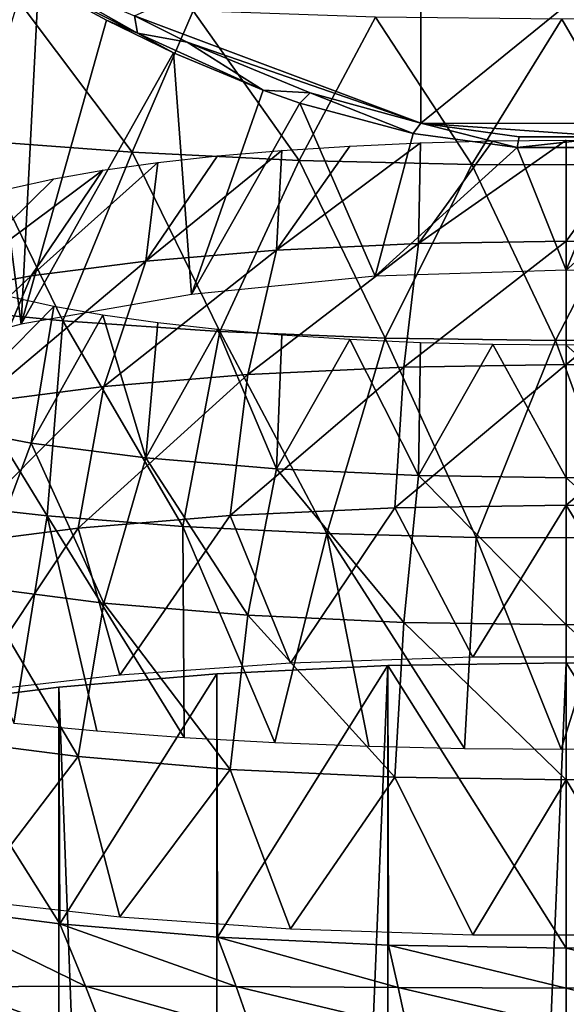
# Model space of a CAD drawing. Header units: millimetres. Extents: x -26 to 26, y -375 to 150.
# Tile 18 of 28: x -14 to 0, y 101 to 127. Entities that reach past the tile are written whole.
import ezdxf

# ---------------------------------------------------------------- set-up
doc = ezdxf.new("R2010")
doc.units = ezdxf.units.MM
doc.header["$LTSCALE"] = 70.256914
for name, color, linetype in [('13', 7, 'CONTINUOUS'), ('17', 7, 'CONTINUOUS'), ('31', 7, 'CONTINUOUS'), ('34', 7, 'CONTINUOUS'), ('48', 7, 'CONTINUOUS'), ('5', 7, 'CONTINUOUS'), ('52', 7, 'CONTINUOUS'), ('53', 7, 'CONTINUOUS'), ('68', 7, 'CONTINUOUS'), ('86', 7, 'CONTINUOUS'), ('87', 7, 'CONTINUOUS')]:
    doc.layers.add(name, color=color, linetype=linetype)

msp = doc.modelspace()

# ---------------------------------------------------------------- linework, layer by layer
at = {"layer": '13', "color": 7, "linetype": 'CONTINUOUS', "true_color": 0xa2afbf}
for points in [[(-9.201, 109.84, -6.001), (-4.698, 110.055, -7.359), (-9.208, 0, -23.395), (-9.201, 109.84, -6.001)], [(-9.208, 0, -23.395), (-4.698, 110.055, -7.359), (-4.693, 0, -24.791), (-9.208, 0, -23.395)], [(-4.698, 110.055, -7.359), (0, 110.127, -7.818), (-4.693, 0, -24.791), (-4.698, 110.055, -7.359)], [(-4.693, 0, -24.791), (0, 110.127, -7.818), (0, 0, -25.26), (-4.693, 0, -24.791)], [(-13.354, 109.491, -3.803), (-9.201, 109.84, -6.001), (-9.208, 0, -23.395), (-13.354, 109.491, -3.803)], [(-16.971, 109.028, -0.875), (-13.354, 109.491, -3.803), (-13.353, 0, -21.145), (-16.971, 109.028, -0.875)], [(-13.353, 0, -21.145), (-13.354, 109.491, -3.803), (-9.208, 0, -23.395), (-13.353, 0, -21.145)], [(-16.989, 0, -18.124), (-16.971, 109.028, -0.875), (-13.353, 0, -21.145), (-16.989, 0, -18.124)]]:
    msp.add_3dface(points, dxfattribs=at)
at = {"layer": '17', "color": 7, "linetype": 'CONTINUOUS', "true_color": 0xa2afbf}
for points in [[(-13.333, 103.251, 35.595), (-16.971, 103.718, 32.649), (-12.66, 101.61, 36.345), (-13.333, 103.251, 35.595)], [(-12.66, 101.61, 36.345), (-16.971, 103.718, 32.649), (-16.192, 101.596, 33.651), (-12.66, 101.61, 36.345)], [(-9.184, 102.904, 37.787), (-13.333, 103.251, 35.595), (-8.694, 101.602, 38.343), (-9.184, 102.904, 37.787)], [(-8.694, 101.602, 38.343), (-13.333, 103.251, 35.595), (-12.66, 101.61, 36.345), (-8.694, 101.602, 38.343)], [(-4.682, 102.691, 39.135), (-9.184, 102.904, 37.787), (-4.425, 101.578, 39.574), (-4.682, 102.691, 39.135)], [(-4.425, 101.578, 39.574), (-9.184, 102.904, 37.787), (-8.694, 101.602, 38.343), (-4.425, 101.578, 39.574)], [(0, 102.618, 39.592), (-4.682, 102.691, 39.135), (0, 101.563, 39.994), (0, 102.618, 39.592)], [(0, 101.563, 39.994), (-4.682, 102.691, 39.135), (-4.425, 101.578, 39.574), (0, 101.563, 39.994)], [(-12.66, 101.61, 36.345), (-16.192, 101.596, 33.651), (-12.06, 100.075, 37.309), (-12.66, 101.61, 36.345)], [(-12.06, 100.075, 37.309), (-16.192, 101.596, 33.651), (-15.492, 99.62, 34.967), (-12.06, 100.075, 37.309)], [(-8.694, 101.602, 38.343), (-12.66, 101.61, 36.345), (-8.258, 100.38, 39.045), (-8.694, 101.602, 38.343)], [(-8.258, 100.38, 39.045), (-12.66, 101.61, 36.345), (-12.06, 100.075, 37.309), (-8.258, 100.38, 39.045)], [(-4.425, 101.578, 39.574), (-8.694, 101.602, 38.343), (-4.198, 100.538, 40.12), (-4.425, 101.578, 39.574)], [(-4.198, 100.538, 40.12), (-8.694, 101.602, 38.343), (-8.258, 100.38, 39.045), (-4.198, 100.538, 40.12)], [(0, 101.563, 39.994), (-4.425, 101.578, 39.574), (0, 100.553, 40.504), (0, 101.563, 39.994)], [(0, 100.553, 40.504), (-4.425, 101.578, 39.574), (-4.198, 100.538, 40.12), (0, 100.553, 40.504)]]:
    msp.add_3dface(points, dxfattribs=at)
at = {"layer": '31', "color": 7, "linetype": 'CONTINUOUS', "true_color": 0xa2afbf}
for points in [[(0, 110.127, -7.818), (4.698, 110.055, -7.359), (0, 0, -25.26), (0, 110.127, -7.818)], [(0, 0, -25.26), (4.698, 110.055, -7.359), (4.693, 0, -24.791), (0, 0, -25.26)]]:
    msp.add_3dface(points, dxfattribs=at)
at = {"layer": '34', "color": 7, "linetype": 'CONTINUOUS', "true_color": 0xa2afbf}
for points in [[(4.682, 102.691, 39.135), (0, 102.618, 39.592), (4.425, 101.578, 39.574), (4.682, 102.691, 39.135)], [(0, 102.618, 39.592), (0, 101.563, 39.994), (4.425, 101.578, 39.574), (0, 102.618, 39.592)], [(4.425, 101.578, 39.574), (0, 101.563, 39.994), (4.198, 100.538, 40.12), (4.425, 101.578, 39.574)], [(0, 101.563, 39.994), (0, 100.553, 40.504), (4.198, 100.538, 40.12), (0, 101.563, 39.994)]]:
    msp.add_3dface(points, dxfattribs=at)
at = {"layer": '48', "color": 7, "linetype": 'CONTINUOUS', "true_color": 0xa2afbf}
for points in [[(-15.568, 123.882, 45.884), (-11.427, 123.57, 47.869), (-14.425, 127.563, 51.25), (-15.568, 123.882, 45.884)], [(-14.425, 127.563, 51.25), (-11.427, 123.57, 47.869), (-9.821, 127.295, 52.952), (-14.425, 127.563, 51.25)], [(-11.427, 123.57, 47.869), (-7.035, 123.356, 49.226), (-9.821, 127.295, 52.952), (-11.427, 123.57, 47.869)], [(-9.821, 127.295, 52.952), (-7.035, 123.356, 49.226), (-5.019, 127.131, 53.993), (-9.821, 127.295, 52.952)], [(-7.035, 123.356, 49.226), (-2.487, 123.246, 49.926), (-5.019, 127.131, 53.993), (-7.035, 123.356, 49.226)], [(-5.019, 127.131, 53.993), (-2.487, 123.246, 49.926), (-0.117, 127.074, 54.354), (-5.019, 127.131, 53.993)], [(-2.487, 123.246, 49.926), (2.115, 123.242, 49.953), (-0.117, 127.074, 54.354), (-2.487, 123.246, 49.926)], [(-0.117, 127.074, 54.354), (2.115, 123.242, 49.953), (4.788, 127.125, 54.026), (-0.117, 127.074, 54.354)], [(-17.044, 119.506, 40.881), (-13.252, 119.13, 43.269), (-15.568, 123.882, 45.884), (-17.044, 119.506, 40.881)], [(-15.568, 123.882, 45.884), (-13.252, 119.13, 43.269), (-11.427, 123.57, 47.869), (-15.568, 123.882, 45.884)], [(-13.252, 119.13, 43.269), (-9.124, 118.852, 45.033), (-11.427, 123.57, 47.869), (-13.252, 119.13, 43.269)], [(-11.427, 123.57, 47.869), (-9.124, 118.852, 45.033), (-7.035, 123.356, 49.226), (-11.427, 123.57, 47.869)], [(-9.124, 118.852, 45.033), (-4.765, 118.68, 46.128), (-7.035, 123.356, 49.226), (-9.124, 118.852, 45.033)], [(-7.035, 123.356, 49.226), (-4.765, 118.68, 46.128), (-2.487, 123.246, 49.926), (-7.035, 123.356, 49.226)], [(-4.765, 118.68, 46.128), (-0.286, 118.617, 46.526), (-2.487, 123.246, 49.926), (-4.765, 118.68, 46.128)], [(-2.487, 123.246, 49.926), (-0.286, 118.617, 46.526), (2.115, 123.242, 49.953), (-2.487, 123.246, 49.926)], [(-0.286, 118.617, 46.526), (4.201, 118.666, 46.217), (2.115, 123.242, 49.953), (-0.286, 118.617, 46.526)], [(-16.917, 114.356, 37.991), (-13.661, 113.999, 40.263), (-17.044, 119.506, 40.881), (-16.917, 114.356, 37.991)], [(-17.044, 119.506, 40.881), (-13.661, 113.999, 40.263), (-13.252, 119.13, 43.269), (-17.044, 119.506, 40.881)], [(-13.661, 113.999, 40.263), (-10.097, 113.721, 42.028), (-13.252, 119.13, 43.269), (-13.661, 113.999, 40.263)], [(-13.252, 119.13, 43.269), (-10.097, 113.721, 42.028), (-9.124, 118.852, 45.033), (-13.252, 119.13, 43.269)], [(-10.097, 113.721, 42.028), (-6.307, 113.529, 43.246), (-9.124, 118.852, 45.033), (-10.097, 113.721, 42.028)], [(-9.124, 118.852, 45.033), (-6.307, 113.529, 43.246), (-4.765, 118.68, 46.128), (-9.124, 118.852, 45.033)], [(-6.307, 113.529, 43.246), (-2.375, 113.427, 43.891), (-4.765, 118.68, 46.128), (-6.307, 113.529, 43.246)], [(-4.765, 118.68, 46.128), (-2.375, 113.427, 43.891), (-0.286, 118.617, 46.526), (-4.765, 118.68, 46.128)], [(-2.375, 113.427, 43.891), (1.611, 113.418, 43.948), (-0.286, 118.617, 46.526), (-2.375, 113.427, 43.891)], [(-0.286, 118.617, 46.526), (1.611, 113.418, 43.948), (4.201, 118.666, 46.217), (-0.286, 118.617, 46.526)], [(-13.661, 113.999, 40.263), (-16.917, 114.356, 37.991), (-14.542, 108.543, 38.141), (-13.661, 113.999, 40.263)], [(-12.36, 108.337, 39.446), (-13.661, 113.999, 40.263), (-14.542, 108.543, 38.141), (-12.36, 108.337, 39.446)], [(-10.097, 113.721, 42.028), (-13.661, 113.999, 40.263), (-10.059, 108.166, 40.534), (-10.097, 113.721, 42.028)], [(-10.059, 108.166, 40.534), (-13.661, 113.999, 40.263), (-12.36, 108.337, 39.446), (-10.059, 108.166, 40.534)], [(-6.307, 113.529, 43.246), (-10.097, 113.721, 42.028), (-7.67, 108.031, 41.391), (-6.307, 113.529, 43.246)], [(-7.67, 108.031, 41.391), (-10.097, 113.721, 42.028), (-10.059, 108.166, 40.534), (-7.67, 108.031, 41.391)], [(-5.202, 107.933, 42.015), (-6.307, 113.529, 43.246), (-7.67, 108.031, 41.391), (-5.202, 107.933, 42.015)], [(-2.375, 113.427, 43.891), (-6.307, 113.529, 43.246), (-2.678, 107.873, 42.397), (-2.375, 113.427, 43.891)], [(-2.678, 107.873, 42.397), (-6.307, 113.529, 43.246), (-5.202, 107.933, 42.015), (-2.678, 107.873, 42.397)], [(-0.138, 107.851, 42.534), (-2.375, 113.427, 43.891), (-2.678, 107.873, 42.397), (-0.138, 107.851, 42.534)], [(1.611, 113.418, 43.948), (-2.375, 113.427, 43.891), (-0.138, 107.851, 42.534), (1.611, 113.418, 43.948)], [(2.403, 107.868, 42.424), (1.611, 113.418, 43.948), (-0.138, 107.851, 42.534), (2.403, 107.868, 42.424)]]:
    msp.add_3dface(points, dxfattribs=at)
at = {"layer": '5', "color": 7, "linetype": 'CONTINUOUS', "true_color": 0xa2afbf}
for points in [[(-9.201, 109.84, -6.001), (-9.184, 102.904, 37.787), (-4.698, 110.055, -7.359), (-9.201, 109.84, -6.001)], [(-9.184, 102.904, 37.787), (-4.682, 102.691, 39.135), (-4.698, 110.055, -7.359), (-9.184, 102.904, 37.787)], [(-4.698, 110.055, -7.359), (0, 102.618, 39.592), (0, 110.127, -7.818), (-4.698, 110.055, -7.359)], [(-4.682, 102.691, 39.135), (0, 102.618, 39.592), (-4.698, 110.055, -7.359), (-4.682, 102.691, 39.135)], [(0, 110.127, -7.818), (0, 102.618, 39.592), (4.682, 102.691, 39.135), (0, 110.127, -7.818)], [(4.698, 110.055, -7.359), (0, 110.127, -7.818), (4.682, 102.691, 39.135), (4.698, 110.055, -7.359)], [(-13.354, 109.491, -3.803), (-13.333, 103.251, 35.595), (-9.201, 109.84, -6.001), (-13.354, 109.491, -3.803)], [(-13.333, 103.251, 35.595), (-9.184, 102.904, 37.787), (-9.201, 109.84, -6.001), (-13.333, 103.251, 35.595)], [(-16.971, 109.028, -0.875), (-13.333, 103.251, 35.595), (-13.354, 109.491, -3.803), (-16.971, 109.028, -0.875)], [(-16.971, 103.718, 32.649), (-13.333, 103.251, 35.595), (-16.971, 109.028, -0.875), (-16.971, 103.718, 32.649)]]:
    msp.add_3dface(points, dxfattribs=at)
at = {"layer": '52', "color": 7, "linetype": 'CONTINUOUS', "true_color": 0xa2afbf}
for points in [[(-18.298, 117.987, -0.889), (-15.649, 129.077, -1.463), (-14.351, 119.045, -3.971), (-18.298, 117.987, -0.889)], [(-15.649, 129.077, -1.463), (-13.89, 128.022, -2.86), (-14.351, 119.045, -3.971), (-15.649, 129.077, -1.463)], [(-13.89, 128.022, -2.86), (-12.103, 127.05, -4.058), (-14.351, 119.045, -3.971), (-13.89, 128.022, -2.86)], [(-12.103, 127.05, -4.058), (-10.336, 126.188, -5.05), (-14.351, 119.045, -3.971), (-12.103, 127.05, -4.058)], [(-14.351, 119.045, -3.971), (-10.336, 126.188, -5.05), (-9.87, 119.828, -6.251), (-14.351, 119.045, -3.971)], [(-10.336, 126.188, -5.05), (-7.983, 125.209, -6.102), (-9.87, 119.828, -6.251), (-10.336, 126.188, -5.05)], [(-7.983, 125.209, -6.102), (-7.011, 124.865, -6.453), (-9.87, 119.828, -6.251), (-7.983, 125.209, -6.102)], [(-9.87, 119.828, -6.251), (-7.011, 124.865, -6.453), (-5.027, 120.308, -7.649), (-9.87, 119.828, -6.251)], [(-7.011, 124.865, -6.453), (-4.028, 124.062, -7.236), (-5.027, 120.308, -7.649), (-7.011, 124.865, -6.453)], [(-4.028, 124.062, -7.236), (-1.297, 123.693, -7.58), (-5.027, 120.308, -7.649), (-4.028, 124.062, -7.236)], [(1.332, 123.695, -7.577), (4.067, 124.07, -7.229), (0, 120.47, -8.12), (1.332, 123.695, -7.577)], [(0, 120.47, -8.12), (4.067, 124.07, -7.229), (5.027, 120.308, -7.649), (0, 120.47, -8.12)], [(-5.027, 120.308, -7.649), (-1.297, 123.693, -7.58), (0, 120.47, -8.12), (-5.027, 120.308, -7.649)], [(-1.297, 123.693, -7.58), (1.332, 123.695, -7.577), (0, 120.47, -8.12), (-1.297, 123.693, -7.58)]]:
    msp.add_3dface(points, dxfattribs=at)
at = {"layer": '53', "color": 7, "linetype": 'CONTINUOUS', "true_color": 0xa2afbf}
for points in [[(-13.89, 128.022, -2.86), (-14.197, 128.353, -2.598), (-11.283, 126.707, -4.528), (-13.89, 128.022, -2.86)], [(-14.197, 128.353, -2.598), (-11.368, 127.167, -4.309), (-11.283, 126.707, -4.528), (-14.197, 128.353, -2.598)], [(-12.103, 127.05, -4.058), (-13.89, 128.022, -2.86), (-11.283, 126.707, -4.528), (-12.103, 127.05, -4.058)], [(-10.336, 126.188, -5.05), (-12.103, 127.05, -4.058), (-11.283, 126.707, -4.528), (-10.336, 126.188, -5.05)], [(-11.368, 127.167, -4.309), (-9.979, 126.471, -5.069), (-11.283, 126.707, -4.528), (-11.368, 127.167, -4.309)], [(-7.983, 125.209, -6.102), (-10.336, 126.188, -5.05), (-11.283, 126.707, -4.528), (-7.983, 125.209, -6.102)], [(-9.979, 126.471, -5.069), (-7.983, 125.209, -6.102), (-11.283, 126.707, -4.528), (-9.979, 126.471, -5.069)], [(-6.741, 125.139, -6.42), (-7.983, 125.209, -6.102), (-9.979, 126.471, -5.069), (-6.741, 125.139, -6.42)], [(-7.011, 124.865, -6.453), (-7.983, 125.209, -6.102), (-6.741, 125.139, -6.42), (-7.011, 124.865, -6.453)], [(-4.028, 124.062, -7.236), (-7.011, 124.865, -6.453), (-6.741, 125.139, -6.42), (-4.028, 124.062, -7.236)], [(-3.832, 124.334, -7.174), (-4.028, 124.062, -7.236), (-6.741, 125.139, -6.42), (-3.832, 124.334, -7.174)], [(-1.297, 123.693, -7.58), (-4.028, 124.062, -7.236), (-3.832, 124.334, -7.174), (-1.297, 123.693, -7.58)], [(-1.239, 123.977, -7.493), (-1.297, 123.693, -7.58), (-3.832, 124.334, -7.174), (-1.239, 123.977, -7.493)], [(1.332, 123.695, -7.577), (-1.297, 123.693, -7.58), (1.256, 123.978, -7.492), (1.332, 123.695, -7.577)], [(1.256, 123.978, -7.492), (-1.297, 123.693, -7.58), (-1.239, 123.977, -7.493), (1.256, 123.978, -7.492)]]:
    msp.add_3dface(points, dxfattribs=at)
at = {"layer": '68', "color": 7, "linetype": 'CONTINUOUS', "true_color": 0xa2afbf}
for points in [[(-3.832, 124.334, -7.174), (-11.368, 127.167, -4.309), (-3.833, 130.532, -3.452), (-3.832, 124.334, -7.174)], [(3.795, 130.53, -3.457), (-3.832, 124.334, -7.174), (-3.833, 130.532, -3.452), (3.795, 130.53, -3.457)], [(3.791, 124.326, -7.181), (-3.832, 124.334, -7.174), (3.795, 130.53, -3.457), (3.791, 124.326, -7.181)], [(-3.832, 124.334, -7.174), (-9.979, 126.471, -5.069), (-11.368, 127.167, -4.309), (-3.832, 124.334, -7.174)], [(-3.832, 124.334, -7.174), (-6.741, 125.139, -6.42), (-9.979, 126.471, -5.069), (-3.832, 124.334, -7.174)], [(3.791, 124.326, -7.181), (1.256, 123.978, -7.492), (-3.832, 124.334, -7.174), (3.791, 124.326, -7.181)], [(1.256, 123.978, -7.492), (-1.239, 123.977, -7.493), (-3.832, 124.334, -7.174), (1.256, 123.978, -7.492)]]:
    msp.add_3dface(points, dxfattribs=at)
at = {"layer": '86', "color": 7, "linetype": 'CONTINUOUS', "true_color": 0xa2afbf}
for points in [[(-3.887, 121.171, -1.556), (-7.625, 120.993, -0.436), (-3.838, 123.819, 1.623), (-3.887, 121.171, -1.556)], [(-3.838, 123.819, 1.623), (-7.625, 120.993, -0.436), (-5.697, 123.735, 2.152), (-3.838, 123.819, 1.623)], [(-5.697, 123.735, 2.152), (-7.625, 120.993, -0.436), (-7.484, 123.619, 2.883), (-5.697, 123.735, 2.152)], [(0, 121.231, -1.934), (-3.887, 121.171, -1.556), (0, 123.887, 1.196), (0, 121.231, -1.934)], [(0, 123.887, 1.196), (-3.887, 121.171, -1.556), (-1.931, 123.87, 1.303), (0, 123.887, 1.196)], [(-1.931, 123.87, 1.303), (-3.887, 121.171, -1.556), (-3.838, 123.819, 1.623), (-1.931, 123.87, 1.303)], [(1.931, 123.87, 1.303), (0, 121.231, -1.934), (0, 123.887, 1.196), (1.931, 123.87, 1.303)], [(3.887, 121.171, -1.556), (0, 121.231, -1.934), (1.931, 123.87, 1.303), (3.887, 121.171, -1.556)], [(-7.625, 120.993, -0.436), (-11.07, 120.705, 1.383), (-7.484, 123.619, 2.883), (-7.625, 120.993, -0.436)], [(-7.484, 123.619, 2.883), (-11.07, 120.705, 1.383), (-9.178, 123.473, 3.807), (-7.484, 123.619, 2.883)], [(-9.178, 123.473, 3.807), (-11.07, 120.705, 1.383), (-10.755, 123.298, 4.913), (-9.178, 123.473, 3.807)], [(-11.07, 120.705, 1.383), (-14.09, 120.318, 3.83), (-10.755, 123.298, 4.913), (-11.07, 120.705, 1.383)], [(-10.755, 123.298, 4.913), (-14.09, 120.318, 3.83), (-12.198, 123.096, 6.186), (-10.755, 123.298, 4.913)], [(-14.09, 120.318, 3.83), (-16.568, 119.845, 6.813), (-12.198, 123.096, 6.186), (-14.09, 120.318, 3.83)], [(-12.198, 123.096, 6.186), (-16.568, 119.845, 6.813), (-13.487, 122.871, 7.611), (-12.198, 123.096, 6.186)], [(-13.487, 122.871, 7.611), (-16.568, 119.845, 6.813), (-14.606, 122.624, 9.169), (-13.487, 122.871, 7.611)], [(-4.275, 117.915, -4.046), (-8.386, 117.72, -2.815), (-3.887, 121.171, -1.556), (-4.275, 117.915, -4.046)], [(-3.887, 121.171, -1.556), (-8.386, 117.72, -2.815), (-7.625, 120.993, -0.436), (-3.887, 121.171, -1.556)], [(0, 117.981, -4.462), (-4.275, 117.915, -4.046), (0, 121.231, -1.934), (0, 117.981, -4.462)], [(0, 121.231, -1.934), (-4.275, 117.915, -4.046), (-3.887, 121.171, -1.556), (0, 121.231, -1.934)], [(3.887, 121.171, -1.556), (0, 117.981, -4.462), (0, 121.231, -1.934), (3.887, 121.171, -1.556)], [(4.275, 117.915, -4.046), (0, 117.981, -4.462), (3.887, 121.171, -1.556), (4.275, 117.915, -4.046)], [(-8.386, 117.72, -2.815), (-12.175, 117.403, -0.814), (-7.625, 120.993, -0.436), (-8.386, 117.72, -2.815)], [(-7.625, 120.993, -0.436), (-12.175, 117.403, -0.814), (-11.07, 120.705, 1.383), (-7.625, 120.993, -0.436)], [(-12.175, 117.403, -0.814), (-15.496, 116.977, 1.877), (-11.07, 120.705, 1.383), (-12.175, 117.403, -0.814)], [(-11.07, 120.705, 1.383), (-15.496, 116.977, 1.877), (-14.09, 120.318, 3.83), (-11.07, 120.705, 1.383)], [(-15.496, 116.977, 1.877), (-18.221, 116.457, 5.157), (-14.09, 120.318, 3.83), (-15.496, 116.977, 1.877)], [(-14.09, 120.318, 3.83), (-18.221, 116.457, 5.157), (-16.568, 119.845, 6.813), (-14.09, 120.318, 3.83)], [(0, 114.282, -6.272), (-4.511, 114.213, -5.833), (0, 117.981, -4.462), (0, 114.282, -6.272)], [(0, 117.981, -4.462), (-4.511, 114.213, -5.833), (-4.275, 117.915, -4.046), (0, 117.981, -4.462)], [(4.275, 117.915, -4.046), (0, 114.282, -6.272), (0, 117.981, -4.462), (4.275, 117.915, -4.046)], [(-8.849, 114.007, -4.533), (-12.847, 113.673, -2.423), (-8.386, 117.72, -2.815), (-8.849, 114.007, -4.533)], [(-8.386, 117.72, -2.815), (-12.847, 113.673, -2.423), (-12.175, 117.403, -0.814), (-8.386, 117.72, -2.815)], [(-4.511, 114.213, -5.833), (-8.849, 114.007, -4.533), (-4.275, 117.915, -4.046), (-4.511, 114.213, -5.833)], [(-4.275, 117.915, -4.046), (-8.849, 114.007, -4.533), (-8.386, 117.72, -2.815), (-4.275, 117.915, -4.046)], [(4.511, 114.213, -5.833), (0, 114.282, -6.272), (4.275, 117.915, -4.046), (4.511, 114.213, -5.833)], [(-12.847, 113.673, -2.423), (-16.351, 113.223, 0.418), (-12.175, 117.403, -0.814), (-12.847, 113.673, -2.423)], [(-12.175, 117.403, -0.814), (-16.351, 113.223, 0.418), (-15.496, 116.977, 1.877), (-12.175, 117.403, -0.814)], [(-8.849, 114.007, -4.533), (-4.511, 114.213, -5.833), (-7.262, 110.116, -6.149), (-8.849, 114.007, -4.533)], [(-7.262, 110.116, -6.149), (-4.511, 114.213, -5.833), (-2.456, 110.276, -7.157), (-7.262, 110.116, -6.149)], [(-4.511, 114.213, -5.833), (0, 114.282, -6.272), (-2.456, 110.276, -7.157), (-4.511, 114.213, -5.833)], [(-2.456, 110.276, -7.157), (0, 114.282, -6.272), (2.456, 110.276, -7.157), (-2.456, 110.276, -7.157)], [(0, 114.282, -6.272), (4.511, 114.213, -5.833), (2.456, 110.276, -7.157), (0, 114.282, -6.272)], [(-12.847, 113.673, -2.423), (-8.849, 114.007, -4.533), (-11.75, 109.803, -4.175), (-12.847, 113.673, -2.423)], [(-11.75, 109.803, -4.175), (-8.849, 114.007, -4.533), (-7.262, 110.116, -6.149), (-11.75, 109.803, -4.175)], [(-16.351, 113.223, 0.418), (-12.847, 113.673, -2.423), (-15.725, 109.352, -1.323), (-16.351, 113.223, 0.418)], [(-15.725, 109.352, -1.323), (-12.847, 113.673, -2.423), (-11.75, 109.803, -4.175), (-15.725, 109.352, -1.323)]]:
    msp.add_3dface(points, dxfattribs=at)
at = {"layer": '87', "color": 7, "linetype": 'CONTINUOUS', "true_color": 0xa2afbf}
for points in [[(-14.606, 119.752, 27.298), (-16.568, 116.382, 28.68), (-13.487, 119.506, 28.856), (-14.606, 119.752, 27.298)], [(-16.568, 116.382, 28.68), (-14.09, 115.909, 31.663), (-13.487, 119.506, 28.856), (-16.568, 116.382, 28.68)], [(-13.487, 119.506, 28.856), (-14.09, 115.909, 31.663), (-12.198, 119.28, 30.281), (-13.487, 119.506, 28.856)], [(-14.09, 115.909, 31.663), (-11.07, 115.522, 34.11), (-12.198, 119.28, 30.281), (-14.09, 115.909, 31.663)], [(-12.198, 119.28, 30.281), (-11.07, 115.522, 34.11), (-10.755, 119.078, 31.554), (-12.198, 119.28, 30.281)], [(-10.755, 119.078, 31.554), (-11.07, 115.522, 34.11), (-9.178, 118.903, 32.66), (-10.755, 119.078, 31.554)], [(-11.07, 115.522, 34.11), (-7.625, 115.234, 35.929), (-9.178, 118.903, 32.66), (-11.07, 115.522, 34.11)], [(-9.178, 118.903, 32.66), (-7.625, 115.234, 35.929), (-7.484, 118.757, 33.584), (-9.178, 118.903, 32.66)], [(-7.484, 118.757, 33.584), (-7.625, 115.234, 35.929), (-5.697, 118.641, 34.315), (-7.484, 118.757, 33.584)], [(-7.625, 115.234, 35.929), (-3.887, 115.056, 37.049), (-5.697, 118.641, 34.315), (-7.625, 115.234, 35.929)], [(-5.697, 118.641, 34.315), (-3.887, 115.056, 37.049), (-3.838, 118.557, 34.844), (-5.697, 118.641, 34.315)], [(-3.838, 118.557, 34.844), (-3.887, 115.056, 37.049), (-1.931, 118.507, 35.164), (-3.838, 118.557, 34.844)], [(-3.887, 115.056, 37.049), (0, 114.996, 37.427), (-1.931, 118.507, 35.164), (-3.887, 115.056, 37.049)], [(-1.931, 118.507, 35.164), (0, 114.996, 37.427), (0, 118.49, 35.271), (-1.931, 118.507, 35.164)], [(0, 118.49, 35.271), (3.887, 115.056, 37.049), (1.931, 118.507, 35.164), (0, 118.49, 35.271)], [(0, 114.996, 37.427), (3.887, 115.056, 37.049), (0, 118.49, 35.271), (0, 114.996, 37.427)], [(-16.568, 116.382, 28.68), (-15.496, 112.129, 32.488), (-14.09, 115.909, 31.663), (-16.568, 116.382, 28.68)], [(-15.496, 112.129, 32.488), (-12.175, 111.702, 35.18), (-14.09, 115.909, 31.663), (-15.496, 112.129, 32.488)], [(-14.09, 115.909, 31.663), (-12.175, 111.702, 35.18), (-11.07, 115.522, 34.11), (-14.09, 115.909, 31.663)], [(-12.175, 111.702, 35.18), (-8.386, 111.385, 37.18), (-11.07, 115.522, 34.11), (-12.175, 111.702, 35.18)], [(-11.07, 115.522, 34.11), (-8.386, 111.385, 37.18), (-7.625, 115.234, 35.929), (-11.07, 115.522, 34.11)], [(-8.386, 111.385, 37.18), (-4.275, 111.19, 38.412), (-7.625, 115.234, 35.929), (-8.386, 111.385, 37.18)], [(-7.625, 115.234, 35.929), (-4.275, 111.19, 38.412), (-3.887, 115.056, 37.049), (-7.625, 115.234, 35.929)], [(-4.275, 111.19, 38.412), (0, 111.125, 38.827), (-3.887, 115.056, 37.049), (-4.275, 111.19, 38.412)], [(-3.887, 115.056, 37.049), (0, 111.125, 38.827), (0, 114.996, 37.427), (-3.887, 115.056, 37.049)], [(0, 114.996, 37.427), (4.275, 111.19, 38.412), (3.887, 115.056, 37.049), (0, 114.996, 37.427)], [(0, 111.125, 38.827), (4.275, 111.19, 38.412), (0, 114.996, 37.427), (0, 111.125, 38.827)], [(-16.351, 108.107, 32.716), (-12.847, 107.658, 35.556), (-15.496, 112.129, 32.488), (-16.351, 108.107, 32.716)], [(-15.496, 112.129, 32.488), (-12.847, 107.658, 35.556), (-12.175, 111.702, 35.18), (-15.496, 112.129, 32.488)], [(-12.847, 107.658, 35.556), (-8.849, 107.323, 37.667), (-12.175, 111.702, 35.18), (-12.847, 107.658, 35.556)], [(-12.175, 111.702, 35.18), (-8.849, 107.323, 37.667), (-8.386, 111.385, 37.18), (-12.175, 111.702, 35.18)], [(-8.849, 107.323, 37.667), (-4.511, 107.117, 38.966), (-8.386, 111.385, 37.18), (-8.849, 107.323, 37.667)], [(-8.386, 111.385, 37.18), (-4.511, 107.117, 38.966), (-4.275, 111.19, 38.412), (-8.386, 111.385, 37.18)], [(-4.511, 107.117, 38.966), (0, 107.048, 39.405), (-4.275, 111.19, 38.412), (-4.511, 107.117, 38.966)], [(-4.275, 111.19, 38.412), (0, 107.048, 39.405), (0, 111.125, 38.827), (-4.275, 111.19, 38.412)], [(0, 111.125, 38.827), (4.511, 107.117, 38.966), (4.275, 111.19, 38.412), (0, 111.125, 38.827)], [(0, 107.048, 39.405), (4.511, 107.117, 38.966), (0, 111.125, 38.827), (0, 107.048, 39.405)], [(-16.351, 108.107, 32.716), (-15.725, 103.888, 33.175), (-12.847, 107.658, 35.556), (-16.351, 108.107, 32.716)], [(-15.725, 103.888, 33.175), (-11.75, 103.436, 36.027), (-12.847, 107.658, 35.556), (-15.725, 103.888, 33.175)], [(-12.847, 107.658, 35.556), (-11.75, 103.436, 36.027), (-8.849, 107.323, 37.667), (-12.847, 107.658, 35.556)], [(-11.75, 103.436, 36.027), (-7.262, 103.123, 38.001), (-8.849, 107.323, 37.667), (-11.75, 103.436, 36.027)], [(-8.849, 107.323, 37.667), (-7.262, 103.123, 38.001), (-4.511, 107.117, 38.966), (-8.849, 107.323, 37.667)], [(-7.262, 103.123, 38.001), (-2.456, 102.964, 39.01), (-4.511, 107.117, 38.966), (-7.262, 103.123, 38.001)], [(-4.511, 107.117, 38.966), (-2.456, 102.964, 39.01), (0, 107.048, 39.405), (-4.511, 107.117, 38.966)], [(0, 107.048, 39.405), (2.456, 102.964, 39.01), (4.511, 107.117, 38.966), (0, 107.048, 39.405)], [(-2.456, 102.964, 39.01), (2.456, 102.964, 39.01), (0, 107.048, 39.405), (-2.456, 102.964, 39.01)]]:
    msp.add_3dface(points, dxfattribs=at)

doc.saveas('drawing.dxf')
